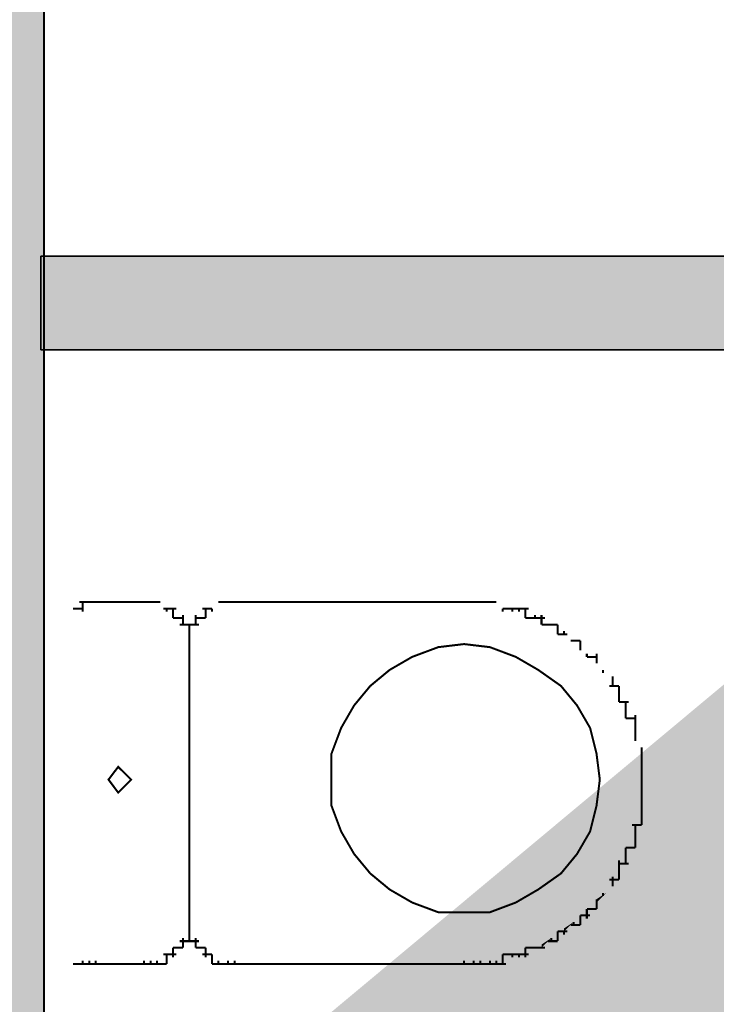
# Model space of a CAD drawing. Header units: millimetres. Extents: x 261 to 80476, y 988 to 41725.
# Tile 13 of 19: x 68857 to 69626, y 36690 to 37776. Entities that reach past the tile are written whole.
import ezdxf

# ---------------------------------------------------------------- set-up
doc = ezdxf.new("R2010")
doc.units = ezdxf.units.MM
doc.layers.add('H', color=7, linetype='Continuous')
doc.layers.add('P', color=7, linetype='Continuous')

msp = doc.modelspace()

# ---------------------------------------------------------------- hatches: boundary and pattern name
h = msp.add_hatch(color=256)
h.paths.add_polyline_path([(71272.2, 25546.2), (71179.5, 25546.2), (71179.5, 34517.3), (71272.2, 34517.3)])
h.paths.add_polyline_path([(68880.6, 34417.4), (71272.2, 34417.4), (71272.2, 34520.7), (68880.6, 34520.7)])
h.paths.add_polyline_path([(68880.6, 35415.4), (71272, 35415.4), (71272, 35518.7), (68880.6, 35518.7)], flags=17)
h.paths.add_polyline_path([(68880.6, 36516.7), (71272.2, 36516.7), (71272.2, 36413.4), (68880.6, 36413.4)], flags=16)
h.paths.add_polyline_path([(68880.6, 35518.7), (71272, 35518.7), (71272, 35415.4), (68880.6, 35415.4)], flags=17)
h.paths.add_polyline_path([(68880.6, 37514.7), (71272, 37514.7), (71272, 37411.5), (68880.6, 37411.5)], flags=16)
h.paths.add_polyline_path([(68880.6, 36413.4), (71272.2, 36413.4), (71272.2, 36516.7), (68880.6, 36516.7)], flags=17)
h.paths.add_polyline_path([(68880.6, 37411.5), (71272, 37411.5), (71272, 37514.7), (68880.6, 37514.7)], flags=17)
h.paths.add_polyline_path([(68880.6, 38512.7), (71179.5, 38512.7), (71179.5, 38409.5), (68880.6, 38409.5)], flags=17)
h.paths.add_polyline_path([(71179.5, 38813.7), (71272.2, 38813.7), (71272.2, 38409.5), (71179.5, 38409.5)])
edge = h.paths.add_edge_path()
edge.add_line((68880.6, 36413.4), (71272.2, 36413.4))
edge.add_line((68880.6, 36516.7), (71272.2, 36516.7))
edge.add_line((68880.6, 38512.7), (71272.2, 38512.7))
edge.add_line((68880.6, 38409.5), (71272.2, 38409.5))
msp.add_hatch(color=256).paths.add_polyline_path([(68880.6, 37514.7), (71272, 37514.7), (71272, 37411.5), (68880.6, 37411.5)])
at = {"layer": 'H', "linetype": 'Continuous'}
for points in [[(68645.4, 38815.8), (68645.4, 20363.8), (68884.2, 20363.8), (68884.2, 38815.8), (68645.4, 38815.8), (68645.4, 38815.8)], [(69019.6, 37126.1), (69008.9, 37133.4), (69019.6, 37126.1)], [(69069.5, 37126.1), (69080.2, 37136.8), (69069.5, 37126.1), (69069.5, 37126.1)], [(69390.2, 37126.1), (69383.1, 37133.4), (69390.2, 37126.1)], [(69468.6, 37090.6), (69457.9, 37101.3), (69468.6, 37090.6)], [(69483, 37072.8), (69475.9, 37083.5), (69483, 37072.8)], [(69500.7, 37058.4), (69493.7, 37065.7), (69500.7, 37058.4)], [(69511.4, 37047.7), (69500.7, 37058.4), (69511.4, 37047.7)], [(69543.6, 36973), (69536.5, 36980), (69543.6, 36973)], [(69500.7, 36812.5), (69511.4, 36823.2), (69500.7, 36812.5), (69500.7, 36812.5)], [(69493.7, 36801.8), (69504.4, 36812.5), (69493.7, 36805.5), (69493.7, 36801.8)], [(69457.9, 36769.9), (69468.6, 36780.4), (69457.9, 36773.3), (69457.9, 36769.9)], [(69433, 36751.9), (69443.8, 36762.6), (69433, 36755.5), (69433, 36751.9)]]:
    msp.add_hatch(color=256, dxfattribs=at).paths.add_polyline_path(points)

# ---------------------------------------------------------------- linework, layer by layer
for points in [[(68880.6, 37411.5), (71272, 37411.5), (71272, 37514.7), (68880.6, 37514.7)], [(68880.6, 37514.7), (71272, 37514.7), (71272, 37411.5), (68880.6, 37411.5)]]:
    msp.add_lwpolyline(points, close=True)
at = {"layer": 'P', "const_width": 2.22}
for points in [[(68884.2, 38819.2), (68884.2, 20363.8)], [(68884.2, 37514.7), (68884.2, 37411.5)], [(68923.4, 37133.4), (68934.1, 37133.4)], [(68926.9, 37133.4), (68926.9, 37133.4)], [(68926.9, 37133.4), (68926.9, 37133.4)], [(68926.9, 37133.4), (68926.9, 37133.4)], [(68926.9, 37133.4), (68926.9, 37133.4)], [(68926.9, 37133.4), (68926.9, 37133.4)], [(68926.9, 37133.4), (68926.9, 37133.4)], [(68926.9, 37133.4), (68926.9, 37133.4)], [(68926.9, 37122.7), (68926.9, 37133.4)], [(68934.1, 37133.4), (68944.7, 37133.4)], [(68934.1, 37133.4), (68934.1, 37133.4)], [(68934.1, 37133.4), (68934.1, 37133.4)], [(68934.1, 37133.4), (68934.1, 37133.4)], [(68934.1, 37133.4), (68934.1, 37133.4)], [(68934.1, 37133.4), (68934.1, 37133.4)], [(68934.1, 37133.4), (68934.1, 37133.4)], [(68934.1, 37133.4), (68934.1, 37133.4)], [(68934.1, 37133.4), (68934.1, 37133.4)], [(68934.1, 37133.4), (68934.1, 37133.4)], [(68941.2, 37133.4), (68994.6, 37133.4)], [(68941.2, 37133.4), (68941.2, 37133.4)], [(68941.2, 37133.4), (68941.2, 37133.4)], [(68941.2, 37133.4), (68941.2, 37133.4)], [(68941.2, 37133.4), (68941.2, 37133.4)], [(68941.2, 37133.4), (68941.2, 37133.4)], [(68941.2, 37133.4), (68941.2, 37133.4)], [(68991.1, 37133.4), (69001.8, 37133.4)], [(68994.6, 37133.4), (68994.6, 37133.4)], [(68994.6, 37133.4), (68994.6, 37133.4)], [(68994.6, 37133.4), (68994.6, 37133.4)], [(69001.8, 37133.4), (69012.5, 37133.4)], [(69001.8, 37133.4), (69001.8, 37133.4)], [(69001.8, 37133.4), (69001.8, 37133.4)], [(69001.8, 37133.4), (69001.8, 37133.4)], [(69001.8, 37133.4), (69001.8, 37133.4)], [(69001.8, 37133.4), (69001.8, 37133.4)], [(69001.8, 37133.4), (69001.8, 37133.4)], [(69001.8, 37133.4), (69001.8, 37133.4)], [(69001.8, 37133.4), (69001.8, 37133.4)], [(69001.8, 37133.4), (69001.8, 37133.4)], [(69008.9, 37133.4), (69008.9, 37133.4)], [(69008.9, 37133.4), (69008.9, 37133.4)], [(69008.9, 37133.4), (69008.9, 37133.4)], [(69008.9, 37133.4), (69008.9, 37133.4)], [(69008.9, 37133.4), (69008.9, 37133.4)], [(69008.9, 37133.4), (69008.9, 37133.4)], [(69008.9, 37133.4), (69008.9, 37133.4)], [(69008.9, 37133.4), (69008.9, 37133.4)], [(69008.9, 37133.4), (69008.9, 37133.4)], [(69008.9, 37133.4), (69008.9, 37133.4)], [(69076.6, 37133.4), (69076.6, 37133.4)], [(69076.6, 37133.4), (69076.6, 37133.4)], [(69076.6, 37133.4), (69076.6, 37133.4)], [(69076.6, 37133.4), (69076.6, 37133.4)], [(69076.6, 37133.4), (69076.6, 37133.4)], [(69076.6, 37133.4), (69076.6, 37133.4)], [(69076.6, 37133.4), (69076.6, 37133.4)], [(69076.6, 37133.4), (69076.6, 37133.4)], [(69076.6, 37133.4), (69076.6, 37133.4)], [(69076.6, 37133.4), (69076.6, 37133.4)], [(69076.6, 37133.4), (69087.3, 37133.4)], [(69083.7, 37133.4), (69098, 37133.4)], [(69087.3, 37133.4), (69087.3, 37133.4)], [(69087.3, 37133.4), (69087.3, 37133.4)], [(69087.3, 37133.4), (69087.3, 37133.4)], [(69087.3, 37133.4), (69087.3, 37133.4)], [(69087.3, 37133.4), (69087.3, 37133.4)], [(69087.3, 37133.4), (69087.3, 37133.4)], [(69087.3, 37133.4), (69087.3, 37133.4)], [(69087.3, 37133.4), (69087.3, 37133.4)], [(69087.3, 37133.4), (69087.3, 37133.4)], [(69094.4, 37133.4), (69094.4, 37133.4)], [(69094.4, 37133.4), (69094.4, 37133.4)], [(69094.4, 37133.4), (69094.4, 37133.4)], [(69094.4, 37133.4), (69340.3, 37133.4)], [(69340.3, 37133.4), (69351, 37133.4)], [(69347.6, 37133.4), (69347.6, 37133.4)], [(69347.6, 37133.4), (69358.3, 37133.4)], [(69354.6, 37133.4), (69369, 37133.4)], [(69358.3, 37133.4), (69358.3, 37133.4)], [(69358.3, 37133.4), (69358.3, 37133.4)], [(69365.4, 37133.4), (69365.4, 37133.4)], [(69365.4, 37133.4), (69376.1, 37133.4)], [(69372.4, 37133.4), (69383.1, 37133.4)], [(69376.1, 37133.4), (69376.1, 37133.4)], [(69383.1, 37133.4), (69383.1, 37133.4)], [(69383.1, 37133.4), (69383.1, 37133.4)], [(68916.2, 37126.1), (68926.9, 37126.1)], [(68926.9, 37122.7), (68926.9, 37126.1)], [(69016, 37126.1), (69030.3, 37126.1)], [(69019.6, 37122.7), (69019.6, 37126.1)], [(69019.6, 37122.7), (69019.6, 37126.1)], [(69019.6, 37122.7), (69019.6, 37126.1)], [(69019.6, 37122.7), (69019.6, 37126.1)], [(69019.6, 37122.7), (69019.6, 37126.1)], [(69019.6, 37122.7), (69019.6, 37126.1)], [(69019.6, 37122.7), (69019.6, 37126.1)], [(69019.6, 37122.7), (69019.6, 37126.1)], [(69019.6, 37122.7), (69019.6, 37126.1)], [(69026.7, 37115.6), (69026.7, 37126.1)], [(69026.7, 37122.7), (69026.7, 37126.1)], [(69026.7, 37122.7), (69026.7, 37126.1)], [(69026.7, 37122.7), (69026.7, 37126.1)], [(69026.7, 37122.7), (69026.7, 37126.1)], [(69026.7, 37122.7), (69026.7, 37126.1)], [(69026.7, 37122.7), (69026.7, 37126.1)], [(69026.7, 37122.7), (69026.7, 37126.1)], [(69026.7, 37122.7), (69026.7, 37126.1)], [(69058.8, 37126.1), (69069.5, 37126.1)], [(69062.5, 37115.6), (69062.5, 37126.1)], [(69062.5, 37122.7), (69062.5, 37126.1)], [(69062.5, 37122.7), (69062.5, 37126.1)], [(69062.5, 37122.7), (69062.5, 37126.1)], [(69062.5, 37122.7), (69062.5, 37126.1)], [(69062.5, 37122.7), (69062.5, 37126.1)], [(69062.5, 37122.7), (69062.5, 37126.1)], [(69062.5, 37122.7), (69062.5, 37126.1)], [(69062.5, 37122.7), (69062.5, 37126.1)], [(69069.5, 37122.7), (69069.5, 37126.1)], [(69069.5, 37122.7), (69069.5, 37126.1)], [(69069.5, 37122.7), (69069.5, 37126.1)], [(69069.5, 37122.7), (69069.5, 37126.1)], [(69069.5, 37122.7), (69069.5, 37126.1)], [(69069.5, 37122.7), (69069.5, 37126.1)], [(69069.5, 37122.7), (69069.5, 37126.1)], [(69069.5, 37122.7), (69069.5, 37126.1)], [(69069.5, 37122.7), (69069.5, 37126.1)], [(69390.2, 37122.7), (69390.2, 37126.1)], [(69390.2, 37126.1), (69400.9, 37126.1)], [(69397.5, 37126.1), (69408.2, 37126.1)], [(69400.9, 37122.7), (69400.9, 37126.1)], [(69400.9, 37122.7), (69400.9, 37126.1)], [(69408.2, 37122.7), (69408.2, 37126.1)], [(69408.2, 37122.7), (69408.2, 37126.1)], [(69408.2, 37126.1), (69418.7, 37126.1)], [(69415.3, 37115.6), (69415.3, 37126.1)], [(69026.7, 37115.6), (69026.7, 37119.1)], [(69026.7, 37115.6), (69026.7, 37119.1)], [(69026.7, 37115.6), (69026.7, 37119.1)], [(69026.7, 37115.6), (69026.7, 37119.1)], [(69026.7, 37115.6), (69037.4, 37115.6)], [(69037.4, 37108.4), (69037.4, 37119.1)], [(69037.4, 37115.6), (69037.4, 37119.1)], [(69037.4, 37115.6), (69037.4, 37119.1)], [(69037.4, 37115.6), (69037.4, 37119.1)], [(69037.4, 37115.6), (69037.4, 37119.1)], [(69037.4, 37115.6), (69037.4, 37119.1)], [(69037.4, 37115.6), (69037.4, 37119.1)], [(69051.7, 37108.4), (69051.7, 37119.1)], [(69051.7, 37115.6), (69051.7, 37119.1)], [(69051.7, 37115.6), (69051.7, 37119.1)], [(69051.7, 37115.6), (69051.7, 37119.1)], [(69051.7, 37115.6), (69051.7, 37119.1)], [(69051.7, 37115.6), (69051.7, 37119.1)], [(69051.7, 37115.6), (69051.7, 37119.1)], [(69051.7, 37115.6), (69062.5, 37115.6)], [(69062.5, 37115.6), (69062.5, 37119.1)], [(69062.5, 37115.6), (69062.5, 37119.1)], [(69062.5, 37115.6), (69062.5, 37119.1)], [(69062.5, 37115.6), (69062.5, 37119.1)], [(69415.3, 37115.6), (69426, 37115.6)], [(69422.3, 37115.6), (69436.7, 37115.6)], [(69426, 37115.6), (69426, 37119.1)], [(69426, 37115.6), (69426, 37119.1)], [(69433, 37108.4), (69433, 37119.1)], [(69033.8, 37108.4), (69044.5, 37108.4)], [(69037.4, 37108.4), (69037.4, 37108.4)], [(69037.4, 37108.4), (69037.4, 37108.4)], [(69037.4, 37108.4), (69037.4, 37108.4)], [(69037.4, 37108.4), (69037.4, 37108.4)], [(69037.4, 37108.4), (69037.4, 37108.4)], [(69037.4, 37108.4), (69037.4, 37108.4)], [(69037.4, 37108.4), (69037.4, 37108.4)], [(69037.4, 37108.4), (69037.4, 37108.4)], [(69037.4, 37108.4), (69037.4, 37108.4)], [(69044.5, 37097.6), (69044.5, 37108.4)], [(69044.5, 37108.4), (69044.5, 37108.4)], [(69044.5, 37097.6), (69044.5, 37108.4)], [(69044.5, 37108.4), (69044.5, 37108.4)], [(69044.5, 37108.4), (69055.2, 37108.4)], [(69044.5, 37090.6), (69044.5, 37101.3)], [(69044.5, 37097.6), (69044.5, 37101.3)], [(69044.5, 37097.6), (69044.5, 37101.3)], [(69044.5, 37097.6), (69044.5, 37101.3)], [(69044.5, 37097.6), (69044.5, 37101.3)], [(69044.5, 37097.6), (69044.5, 37101.3)], [(69044.5, 37097.6), (69044.5, 37101.3)], [(69044.5, 37097.6), (69044.5, 37101.3)], [(69044.5, 37097.6), (69044.5, 37101.3)], [(69044.5, 37090.6), (69044.5, 37101.3)], [(69044.5, 37097.6), (69044.5, 37101.3)], [(69044.5, 37097.6), (69044.5, 37101.3)], [(69044.5, 37097.6), (69044.5, 37101.3)], [(69044.5, 37097.6), (69044.5, 37101.3)], [(69044.5, 37097.6), (69044.5, 37101.3)], [(69044.5, 37097.6), (69044.5, 37101.3)], [(69044.5, 37097.6), (69044.5, 37101.3)], [(69044.5, 37097.6), (69044.5, 37101.3)], [(69051.7, 37108.4), (69051.7, 37108.4)], [(69051.7, 37108.4), (69051.7, 37108.4)], [(69051.7, 37108.4), (69051.7, 37108.4)], [(69051.7, 37108.4), (69051.7, 37108.4)], [(69051.7, 37108.4), (69051.7, 37108.4)], [(69051.7, 37108.4), (69051.7, 37108.4)], [(69051.7, 37108.4), (69051.7, 37108.4)], [(69051.7, 37108.4), (69051.7, 37108.4)], [(69051.7, 37108.4), (69051.7, 37108.4)], [(69433, 37108.4), (69443.8, 37108.4)], [(69440.1, 37108.4), (69450.8, 37108.4)], [(69443.8, 37108.4), (69443.8, 37108.4)], [(69443.8, 37108.4), (69443.8, 37108.4)], [(69450.8, 37108.4), (69450.8, 37108.4)], [(69450.8, 37097.6), (69450.8, 37108.4)], [(69457.9, 37097.6), (69457.9, 37101.3)], [(69457.9, 37097.6), (69457.9, 37101.3)], [(69044.5, 37079.9), (69044.5, 37090.6)], [(69044.5, 37090.6), (69044.5, 37090.6)], [(69044.5, 37090.6), (69044.5, 37090.6)], [(69044.5, 37090.6), (69044.5, 37090.6)], [(69044.5, 37090.6), (69044.5, 37090.6)], [(69044.5, 37090.6), (69044.5, 37090.6)], [(69044.5, 37090.6), (69044.5, 37090.6)], [(69044.5, 37090.6), (69044.5, 37090.6)], [(69044.5, 37090.6), (69044.5, 37090.6)], [(69044.5, 37090.6), (69044.5, 37090.6)], [(69044.5, 37090.6), (69044.5, 37090.6)], [(69044.5, 37079.9), (69044.5, 37090.6)], [(69044.5, 37090.6), (69044.5, 37090.6)], [(69044.5, 37090.6), (69044.5, 37090.6)], [(69044.5, 37090.6), (69044.5, 37090.6)], [(69044.5, 37090.6), (69044.5, 37090.6)], [(69044.5, 37090.6), (69044.5, 37090.6)], [(69044.5, 37090.6), (69044.5, 37090.6)], [(69044.5, 37090.6), (69044.5, 37090.6)], [(69044.5, 37090.6), (69044.5, 37090.6)], [(69044.5, 37090.6), (69044.5, 37090.6)], [(69044.5, 37090.6), (69044.5, 37090.6)], [(69450.8, 37097.6), (69461.5, 37097.6)], [(69465.2, 37090.6), (69475.9, 37090.6)], [(69468.6, 37090.6), (69468.6, 37090.6)], [(69468.6, 37090.6), (69468.6, 37090.6)], [(69475.9, 37079.9), (69475.9, 37090.6)], [(69044.5, 36784), (69044.5, 37083.5)], [(69044.5, 37079.9), (69044.5, 37083.5)], [(69044.5, 37079.9), (69044.5, 37083.5)], [(69044.5, 36784), (69044.5, 37083.5)], [(69044.5, 37079.9), (69044.5, 37083.5)], [(69044.5, 37079.9), (69044.5, 37083.5)], [(69044.5, 37079.9), (69044.5, 37083.5)], [(69497.3, 36937.4), (69493.7, 36965.9), (69486.6, 36994.4), (69472.2, 37019.2), (69454.5, 37040.7), (69429.4, 37058.4), (69404.6, 37072.8), (69376.1, 37083.5), (69347.6, 37086.9), (69319.1, 37083.5), (69290.4, 37072.8), (69265.5, 37058.4), (69244.1, 37040.7), (69226.3, 37019.2), (69212, 36994.4), (69201.3, 36965.9), (69201.3, 36937.4), (69201.3, 36908.7), (69212, 36880.2), (69226.3, 36855.4), (69244.1, 36833.9), (69265.5, 36816.2), (69290.4, 36801.8), (69319.1, 36791.1), (69347.6, 36791.1), (69376.1, 36791.1), (69404.6, 36801.8), (69429.4, 36816.2), (69454.5, 36833.9), (69472.2, 36855.4), (69486.6, 36880.2), (69493.7, 36908.7), (69497.3, 36937.4), (69497.3, 36937.4), (69497.3, 36937.4)], [(69475.9, 37079.9), (69475.9, 37083.5)], [(69475.9, 37079.9), (69475.9, 37083.5)], [(69483, 37072.8), (69483, 37076.2)], [(69483, 37072.8), (69483, 37076.2)], [(69483, 37072.8), (69493.7, 37072.8)], [(69493.7, 37065.7), (69493.7, 37076.2)], [(69493.7, 37065.7), (69493.7, 37065.7)], [(69493.7, 37065.7), (69493.7, 37065.7)], [(69500.7, 37055), (69500.7, 37058.4)], [(69500.7, 37055), (69500.7, 37058.4)], [(69511.4, 37047.7), (69511.4, 37051.4)], [(69511.4, 37047.7), (69511.4, 37051.4)], [(69511.4, 37040.7), (69511.4, 37051.4)], [(69507.8, 37040.7), (69518.5, 37040.7)], [(69518.5, 37040.7), (69518.5, 37040.7)], [(69518.5, 37030), (69518.5, 37040.7)], [(69518.5, 37030), (69518.5, 37033.6)], [(69518.5, 37030), (69518.5, 37033.6)], [(69518.5, 37022.9), (69518.5, 37033.6)], [(69518.5, 37022.9), (69529.2, 37022.9)], [(69525.8, 37012.2), (69525.8, 37022.9)], [(69525.8, 37012.2), (69525.8, 37015.8)], [(69525.8, 37012.2), (69525.8, 37015.8)], [(69525.8, 37005.1), (69525.8, 37015.8)], [(69525.8, 37005.1), (69536.5, 37005.1)], [(69536.5, 36997.8), (69536.5, 37008.5)], [(69536.5, 36997.8), (69536.5, 36997.8)], [(69536.5, 36997.8), (69536.5, 36997.8)], [(69536.5, 36987.3), (69536.5, 36997.8)], [(69536.5, 36987.3), (69536.5, 36990.8)], [(69536.5, 36987.3), (69536.5, 36990.8)], [(69536.5, 36980), (69536.5, 36990.8)], [(69536.5, 36980), (69536.5, 36983.7)], [(69543.6, 36969.3), (69543.6, 36973)], [(69543.6, 36969.3), (69543.6, 36973)], [(69543.6, 36962.3), (69543.6, 36973)], [(69543.6, 36962.3), (69543.6, 36965.9)], [(69543.6, 36955.2), (69543.6, 36965.9)], [(68980.4, 36937.4), (68966.1, 36951.5), (68955.4, 36937.4), (68966.1, 36923.1), (68980.4, 36937.4), (68980.4, 36937.4), (68980.4, 36937.4)], [(69543.6, 36955.2), (69543.6, 36955.2)], [(69543.6, 36944.5), (69543.6, 36955.2)], [(69543.6, 36944.5), (69543.6, 36947.9)], [(69543.6, 36944.5), (69543.6, 36947.9)], [(69543.6, 36937.4), (69543.6, 36947.9)], [(69543.6, 36937.4), (69543.6, 36940.8)], [(69543.6, 36930.1), (69543.6, 36940.8)], [(69543.6, 36930.1), (69543.6, 36930.1)], [(69543.6, 36930.1), (69543.6, 36930.1)], [(69543.6, 36919.4), (69543.6, 36930.1)], [(69543.6, 36919.4), (69543.6, 36923.1)], [(69543.6, 36912.3), (69543.6, 36923.1)], [(69543.6, 36912.3), (69543.6, 36916)], [(69543.6, 36912.3), (69543.6, 36916)], [(69543.6, 36901.6), (69543.6, 36916)], [(69543.6, 36901.6), (69543.6, 36905.3)], [(69543.6, 36894.6), (69543.6, 36905.3)], [(69543.6, 36894.6), (69543.6, 36898.2)], [(69543.6, 36887.5), (69543.6, 36898.2)], [(69532.9, 36887.5), (69543.6, 36887.5)], [(69536.5, 36887.5), (69536.5, 36887.5)], [(69536.5, 36876.8), (69536.5, 36887.5)], [(69536.5, 36876.8), (69536.5, 36880.2)], [(69536.5, 36876.8), (69536.5, 36880.2)], [(69536.5, 36869.5), (69536.5, 36880.2)], [(69536.5, 36869.5), (69536.5, 36873.1)], [(69536.5, 36862.4), (69536.5, 36873.1)], [(69525.8, 36862.4), (69536.5, 36862.4)], [(69525.8, 36851.7), (69525.8, 36862.4)], [(69536.5, 36862.4), (69536.5, 36862.4)], [(69525.8, 36851.7), (69525.8, 36855.4)], [(69525.8, 36851.7), (69525.8, 36855.4)], [(69525.8, 36844.7), (69525.8, 36855.4)], [(69518.5, 36833.9), (69518.5, 36848.3)], [(69518.5, 36844.7), (69529.2, 36844.7)], [(69511.4, 36819.6), (69511.4, 36830.3)], [(69518.5, 36833.9), (69518.5, 36837.6)], [(69518.5, 36833.9), (69518.5, 36837.6)], [(69518.5, 36826.9), (69518.5, 36837.6)], [(69518.5, 36826.9), (69518.5, 36830.3)], [(69507.8, 36826.9), (69518.5, 36826.9)], [(69511.4, 36819.6), (69511.4, 36819.6)], [(69511.4, 36819.6), (69511.4, 36819.6)], [(69500.7, 36809.1), (69500.7, 36812.5)], [(69500.7, 36809.1), (69500.7, 36812.5)], [(69493.7, 36801.8), (69493.7, 36805.5)], [(69493.7, 36801.8), (69493.7, 36805.5)], [(69493.7, 36794.7), (69493.7, 36805.5)], [(69044.5, 36777), (69044.5, 36787.7)], [(69044.5, 36784), (69044.5, 36787.7)], [(69044.5, 36784), (69044.5, 36787.7)], [(69044.5, 36777), (69044.5, 36787.7)], [(69044.5, 36784), (69044.5, 36787.7)], [(69044.5, 36784), (69044.5, 36787.7)], [(69475.9, 36787.7), (69486.6, 36787.7)], [(69475.9, 36784), (69475.9, 36787.7)], [(69475.9, 36784), (69475.9, 36787.7)], [(69475.9, 36777), (69475.9, 36787.7)], [(69483, 36794.7), (69493.7, 36794.7)], [(69483, 36794.7), (69483, 36794.7)], [(69483, 36784), (69483, 36794.7)], [(69044.5, 36766.3), (69044.5, 36780.4)], [(69044.5, 36777), (69044.5, 36780.4)], [(69044.5, 36777), (69044.5, 36780.4)], [(69044.5, 36777), (69044.5, 36780.4)], [(69044.5, 36777), (69044.5, 36780.4)], [(69044.5, 36777), (69044.5, 36780.4)], [(69044.5, 36777), (69044.5, 36780.4)], [(69044.5, 36777), (69044.5, 36780.4)], [(69044.5, 36777), (69044.5, 36780.4)], [(69044.5, 36777), (69044.5, 36780.4)], [(69044.5, 36766.3), (69044.5, 36780.4)], [(69044.5, 36777), (69044.5, 36780.4)], [(69044.5, 36777), (69044.5, 36780.4)], [(69044.5, 36777), (69044.5, 36780.4)], [(69044.5, 36777), (69044.5, 36780.4)], [(69044.5, 36777), (69044.5, 36780.4)], [(69044.5, 36777), (69044.5, 36780.4)], [(69044.5, 36777), (69044.5, 36780.4)], [(69044.5, 36777), (69044.5, 36780.4)], [(69044.5, 36777), (69044.5, 36780.4)], [(69465.2, 36777), (69475.9, 36777)], [(69468.6, 36777), (69468.6, 36780.4)], [(69468.6, 36777), (69468.6, 36780.4)], [(69037.4, 36751.9), (69037.4, 36762.6)], [(69037.4, 36759.2), (69037.4, 36762.6)], [(69037.4, 36759.2), (69037.4, 36762.6)], [(69037.4, 36759.2), (69037.4, 36762.6)], [(69037.4, 36759.2), (69037.4, 36762.6)], [(69037.4, 36759.2), (69037.4, 36762.6)], [(69037.4, 36759.2), (69037.4, 36762.6)], [(69037.4, 36759.2), (69037.4, 36762.6)], [(69037.4, 36759.2), (69037.4, 36762.6)], [(69044.5, 36759.2), (69044.5, 36769.9)], [(69044.5, 36766.3), (69044.5, 36769.9)], [(69044.5, 36766.3), (69044.5, 36769.9)], [(69044.5, 36766.3), (69044.5, 36769.9)], [(69044.5, 36766.3), (69044.5, 36769.9)], [(69044.5, 36766.3), (69044.5, 36769.9)], [(69044.5, 36766.3), (69044.5, 36769.9)], [(69044.5, 36766.3), (69044.5, 36769.9)], [(69044.5, 36766.3), (69044.5, 36769.9)], [(69044.5, 36759.2), (69044.5, 36769.9)], [(69044.5, 36766.3), (69044.5, 36769.9)], [(69044.5, 36766.3), (69044.5, 36769.9)], [(69044.5, 36766.3), (69044.5, 36769.9)], [(69044.5, 36766.3), (69044.5, 36769.9)], [(69044.5, 36766.3), (69044.5, 36769.9)], [(69044.5, 36766.3), (69044.5, 36769.9)], [(69044.5, 36766.3), (69044.5, 36769.9)], [(69044.5, 36766.3), (69044.5, 36769.9)], [(69044.5, 36759.2), (69044.5, 36762.6)], [(69044.5, 36759.2), (69044.5, 36762.6)], [(69044.5, 36759.2), (69044.5, 36762.6)], [(69044.5, 36759.2), (69044.5, 36762.6)], [(69051.7, 36751.9), (69051.7, 36762.6)], [(69051.7, 36759.2), (69051.7, 36762.6)], [(69051.7, 36759.2), (69051.7, 36762.6)], [(69051.7, 36759.2), (69051.7, 36762.6)], [(69051.7, 36759.2), (69051.7, 36762.6)], [(69051.7, 36759.2), (69051.7, 36762.6)], [(69051.7, 36759.2), (69051.7, 36762.6)], [(69051.7, 36759.2), (69051.7, 36762.6)], [(69051.7, 36759.2), (69051.7, 36762.6)], [(69443.8, 36759.2), (69443.8, 36762.6)], [(69443.8, 36759.2), (69443.8, 36762.6)], [(69450.8, 36769.9), (69461.5, 36769.9)], [(69450.8, 36759.2), (69450.8, 36769.9)], [(69450.8, 36759.2), (69450.8, 36762.6)], [(69457.9, 36766.3), (69457.9, 36769.9)], [(69457.9, 36766.3), (69457.9, 36769.9)], [(69026.7, 36741.2), (69026.7, 36751.9)], [(69026.7, 36751.9), (69026.7, 36751.9)], [(69026.7, 36751.9), (69026.7, 36751.9)], [(69026.7, 36751.9), (69026.7, 36751.9)], [(69026.7, 36751.9), (69037.4, 36751.9)], [(69033.8, 36759.2), (69044.5, 36759.2)], [(69037.4, 36751.9), (69037.4, 36751.9)], [(69037.4, 36751.9), (69037.4, 36751.9)], [(69037.4, 36751.9), (69037.4, 36751.9)], [(69037.4, 36751.9), (69037.4, 36751.9)], [(69037.4, 36751.9), (69037.4, 36751.9)], [(69037.4, 36751.9), (69037.4, 36751.9)], [(69037.4, 36751.9), (69037.4, 36751.9)], [(69044.5, 36759.2), (69055.2, 36759.2)], [(69051.7, 36751.9), (69062.5, 36751.9)], [(69051.7, 36751.9), (69051.7, 36751.9)], [(69051.7, 36751.9), (69051.7, 36751.9)], [(69051.7, 36751.9), (69051.7, 36751.9)], [(69051.7, 36751.9), (69051.7, 36751.9)], [(69051.7, 36751.9), (69051.7, 36751.9)], [(69051.7, 36751.9), (69051.7, 36751.9)], [(69051.7, 36751.9), (69051.7, 36751.9)], [(69062.5, 36741.2), (69062.5, 36751.9)], [(69062.5, 36751.9), (69062.5, 36751.9)], [(69062.5, 36751.9), (69062.5, 36751.9)], [(69062.5, 36751.9), (69062.5, 36751.9)], [(69415.3, 36751.9), (69426, 36751.9)], [(69415.3, 36741.2), (69415.3, 36751.9)], [(69422.3, 36751.9), (69436.7, 36751.9)], [(69426, 36751.9), (69426, 36751.9)], [(69426, 36751.9), (69426, 36751.9)], [(69433, 36751.9), (69433, 36751.9)], [(69440.1, 36759.2), (69450.8, 36759.2)], [(69016, 36744.8), (69030.3, 36744.8)], [(69019.6, 36734.1), (69019.6, 36744.8)], [(69019.6, 36741.2), (69019.6, 36744.8)], [(69019.6, 36741.2), (69019.6, 36744.8)], [(69019.6, 36741.2), (69019.6, 36744.8)], [(69019.6, 36741.2), (69019.6, 36744.8)], [(69019.6, 36741.2), (69019.6, 36744.8)], [(69019.6, 36741.2), (69019.6, 36744.8)], [(69026.7, 36741.2), (69026.7, 36744.8)], [(69026.7, 36741.2), (69026.7, 36744.8)], [(69026.7, 36741.2), (69026.7, 36744.8)], [(69026.7, 36741.2), (69026.7, 36744.8)], [(69026.7, 36741.2), (69026.7, 36744.8)], [(69026.7, 36741.2), (69026.7, 36744.8)], [(69026.7, 36741.2), (69026.7, 36744.8)], [(69026.7, 36741.2), (69026.7, 36744.8)], [(69026.7, 36741.2), (69026.7, 36744.8)], [(69058.8, 36744.8), (69069.5, 36744.8)], [(69062.5, 36741.2), (69062.5, 36744.8)], [(69062.5, 36741.2), (69062.5, 36744.8)], [(69062.5, 36741.2), (69062.5, 36744.8)], [(69062.5, 36741.2), (69062.5, 36744.8)], [(69062.5, 36741.2), (69062.5, 36744.8)], [(69062.5, 36741.2), (69062.5, 36744.8)], [(69062.5, 36741.2), (69062.5, 36744.8)], [(69062.5, 36741.2), (69062.5, 36744.8)], [(69062.5, 36741.2), (69062.5, 36744.8)], [(69069.5, 36734.1), (69069.5, 36744.8)], [(69069.5, 36741.2), (69069.5, 36744.8)], [(69069.5, 36741.2), (69069.5, 36744.8)], [(69069.5, 36741.2), (69069.5, 36744.8)], [(69069.5, 36741.2), (69069.5, 36744.8)], [(69069.5, 36741.2), (69069.5, 36744.8)], [(69069.5, 36741.2), (69069.5, 36744.8)], [(69390.2, 36744.8), (69400.9, 36744.8)], [(69390.2, 36734.1), (69390.2, 36744.8)], [(69397.5, 36744.8), (69408.2, 36744.8)], [(69400.9, 36741.2), (69400.9, 36744.8)], [(69400.9, 36741.2), (69400.9, 36744.8)], [(69408.2, 36744.8), (69418.7, 36744.8)], [(69408.2, 36741.2), (69408.2, 36744.8)], [(69408.2, 36741.2), (69408.2, 36744.8)], [(68916.2, 36734.1), (68926.9, 36734.1)], [(68923.4, 36734.1), (68934.1, 36734.1)], [(68926.9, 36734.1), (68926.9, 36737.8)], [(68926.9, 36734.1), (68926.9, 36737.8)], [(68926.9, 36734.1), (68926.9, 36737.8)], [(68926.9, 36734.1), (68926.9, 36737.8)], [(68926.9, 36734.1), (68926.9, 36737.8)], [(68926.9, 36734.1), (68926.9, 36737.8)], [(68926.9, 36734.1), (68926.9, 36737.8)], [(68926.9, 36734.1), (68926.9, 36737.8)], [(68926.9, 36734.1), (68926.9, 36737.8)], [(68934.1, 36734.1), (68934.1, 36737.8)], [(68934.1, 36734.1), (68934.1, 36737.8)], [(68934.1, 36734.1), (68934.1, 36737.8)], [(68934.1, 36734.1), (68934.1, 36737.8)], [(68934.1, 36734.1), (68934.1, 36737.8)], [(68934.1, 36734.1), (68934.1, 36737.8)], [(68934.1, 36734.1), (68934.1, 36737.8)], [(68934.1, 36734.1), (68934.1, 36737.8)], [(68934.1, 36734.1), (68934.1, 36737.8)], [(68934.1, 36734.1), (68944.7, 36734.1)], [(68941.2, 36734.1), (68941.2, 36737.8)], [(68941.2, 36734.1), (68941.2, 36737.8)], [(68941.2, 36734.1), (68941.2, 36737.8)], [(68941.2, 36734.1), (68941.2, 36737.8)], [(68941.2, 36734.1), (68941.2, 36737.8)], [(68941.2, 36734.1), (68941.2, 36737.8)], [(68941.2, 36734.1), (68969.7, 36734.1)], [(68966.1, 36734.1), (68994.6, 36734.1)], [(68991.1, 36734.1), (69001.8, 36734.1)], [(68994.6, 36734.1), (68994.6, 36737.8)], [(68994.6, 36734.1), (68994.6, 36737.8)], [(68994.6, 36734.1), (68994.6, 36737.8)], [(69001.8, 36734.1), (69001.8, 36737.8)], [(69001.8, 36734.1), (69001.8, 36737.8)], [(69001.8, 36734.1), (69001.8, 36737.8)], [(69001.8, 36734.1), (69001.8, 36737.8)], [(69001.8, 36734.1), (69001.8, 36737.8)], [(69001.8, 36734.1), (69001.8, 36737.8)], [(69001.8, 36734.1), (69001.8, 36737.8)], [(69001.8, 36734.1), (69001.8, 36737.8)], [(69001.8, 36734.1), (69001.8, 36737.8)], [(69001.8, 36734.1), (69012.5, 36734.1)], [(69008.9, 36734.1), (69008.9, 36737.8)], [(69008.9, 36734.1), (69008.9, 36737.8)], [(69008.9, 36734.1), (69008.9, 36737.8)], [(69008.9, 36734.1), (69008.9, 36737.8)], [(69008.9, 36734.1), (69008.9, 36737.8)], [(69008.9, 36734.1), (69008.9, 36737.8)], [(69008.9, 36734.1), (69008.9, 36737.8)], [(69008.9, 36734.1), (69008.9, 36737.8)], [(69008.9, 36734.1), (69008.9, 36737.8)], [(69008.9, 36734.1), (69008.9, 36737.8)], [(69008.9, 36734.1), (69019.6, 36734.1)], [(69019.6, 36734.1), (69019.6, 36737.8)], [(69019.6, 36734.1), (69019.6, 36737.8)], [(69069.5, 36734.1), (69069.5, 36737.8)], [(69069.5, 36734.1), (69069.5, 36737.8)], [(69069.5, 36734.1), (69080.2, 36734.1)], [(69076.6, 36734.1), (69076.6, 36737.8)], [(69076.6, 36734.1), (69076.6, 36737.8)], [(69076.6, 36734.1), (69076.6, 36737.8)], [(69076.6, 36734.1), (69076.6, 36737.8)], [(69076.6, 36734.1), (69076.6, 36737.8)], [(69076.6, 36734.1), (69076.6, 36737.8)], [(69076.6, 36734.1), (69076.6, 36737.8)], [(69076.6, 36734.1), (69076.6, 36737.8)], [(69076.6, 36734.1), (69076.6, 36737.8)], [(69076.6, 36734.1), (69076.6, 36737.8)], [(69076.6, 36734.1), (69087.3, 36734.1)], [(69083.7, 36734.1), (69098, 36734.1)], [(69087.3, 36734.1), (69087.3, 36737.8)], [(69087.3, 36734.1), (69087.3, 36737.8)], [(69087.3, 36734.1), (69087.3, 36737.8)], [(69087.3, 36734.1), (69087.3, 36737.8)], [(69087.3, 36734.1), (69087.3, 36737.8)], [(69087.3, 36734.1), (69087.3, 36737.8)], [(69087.3, 36734.1), (69087.3, 36737.8)], [(69087.3, 36734.1), (69087.3, 36737.8)], [(69087.3, 36734.1), (69087.3, 36737.8)], [(69094.4, 36734.1), (69094.4, 36737.8)], [(69094.4, 36734.1), (69094.4, 36737.8)], [(69094.4, 36734.1), (69094.4, 36737.8)], [(69094.4, 36734.1), (69301.1, 36734.1)], [(69297.7, 36734.1), (69340.3, 36734.1)], [(69340.3, 36734.1), (69351, 36734.1)], [(69347.6, 36734.1), (69347.6, 36737.8)], [(69347.6, 36734.1), (69358.3, 36734.1)], [(69354.6, 36734.1), (69369, 36734.1)], [(69358.3, 36734.1), (69358.3, 36737.8)], [(69358.3, 36734.1), (69358.3, 36737.8)], [(69365.4, 36734.1), (69365.4, 36737.8)], [(69365.4, 36734.1), (69376.1, 36734.1)], [(69372.4, 36734.1), (69383.1, 36734.1)], [(69376.1, 36734.1), (69376.1, 36737.8)], [(69383.1, 36734.1), (69383.1, 36737.8)], [(69383.1, 36734.1), (69383.1, 36737.8)], [(69383.1, 36734.1), (69393.8, 36734.1)]]:
    msp.add_lwpolyline(points, dxfattribs=at)

doc.saveas('drawing.dxf')
